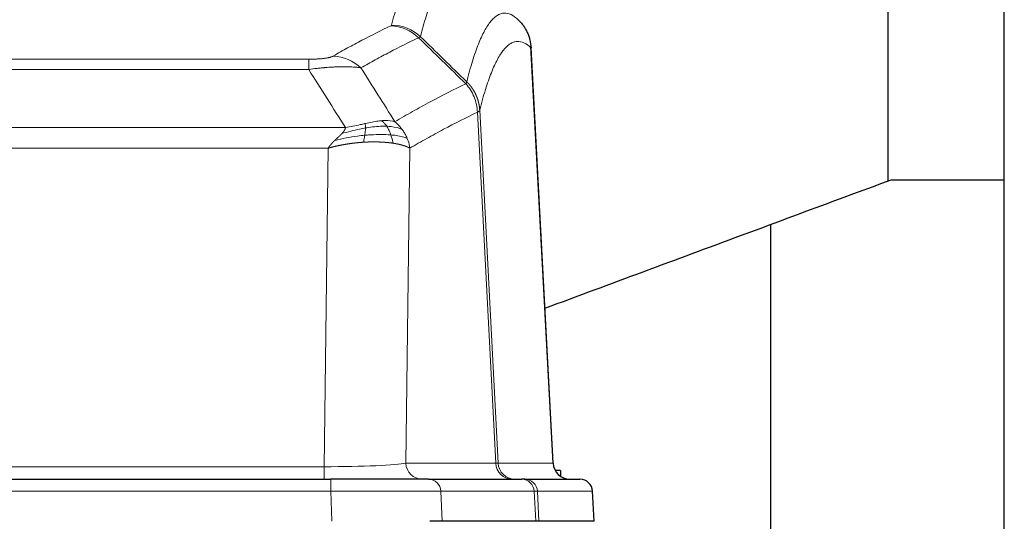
# Model space of a CAD drawing. Header units: inches. Extents: x 0 to 29700, y -16 to 21000.
# Tile 119 of 213: x 6777 to 7011, y 17068 to 17187. Entities that reach past the tile are written whole.
import ezdxf
from ezdxf.lldxf.tags import DXFTag

# ---------------------------------------------------------------- set-up
doc = ezdxf.new("R2010")
doc.units = ezdxf.units.IN
doc.layers.add('1', color=7, linetype='Continuous', true_color=0xffffff)
tags = doc.linetypes.add('DASHED', pattern=[25.72, 12.86, -12.86]).pattern_tags.tags
tags[6:7] = [DXFTag(74, 4), DXFTag(75, 0), DXFTag(340, '0'), DXFTag(46, 0.0), DXFTag(50, 0.0), DXFTag(44, 0.0), DXFTag(45, 0.0)]
tags[4:5] = [DXFTag(74, 4), DXFTag(75, 0), DXFTag(340, '0'), DXFTag(46, 0.0), DXFTag(50, 0.0), DXFTag(44, 0.0), DXFTag(45, 0.0)]

msp = doc.modelspace()

# ---------------------------------------------------------------- linework, layer by layer
at = {"layer": '1', "color": 2, "linetype": 'Continuous', "lineweight": 25}
for p, q in [((7011.127, 16803.4), (7011.127, 17603.4)), ((6983.517, 17149.269), (6983.517, 17238.531)), ((6903.903, 17082.083), (6898.631, 17181.219)), ((6984.225, 17149.45), (7011.127, 17149.45)), ((6955.627, 16979.908), (6955.627, 17138.839)), ((6905.627, 17080.4), (6904.361, 17080.4)), ((6905.627, 17080.4), (6905.627, 17078.992)), ((6635.216, 17078.295), (6851.037, 17078.295)), ((6874.292, 17078.295), (6851.037, 17078.295)), ((6874.292, 17078.295), (6896.466, 17078.295)), ((6897.163, 17078.295), (6896.466, 17078.295)), ((6897.163, 17078.295), (6910.274, 17078.295)), ((6913.665, 17068.295), (6913.284, 17075.454)), ((6877.492, 17068.295), (6874.597, 17068.295)), ((6899.746, 17068.295), (6877.492, 17068.295)), ((6900.531, 17068.295), (6899.746, 17068.295)), ((6913.649, 17068.295), (6900.531, 17068.295))]:
    msp.add_line(p, q, dxfattribs=at)
at = {"layer": '1', "color": 110, "linetype": 'Continuous', "lineweight": 13}
for p, q in [((6903.89, 17082.086), (6898.643, 17180.781)), ((6640.455, 17178.088), (6845.798, 17178.088)), ((6845.798, 17175.672), (6845.798, 17178.088)), ((6845.798, 17175.672), (6640.455, 17175.672)), ((6890.243, 17082.086), (6885.891, 17165.478)), ((6886.447, 17165.954), (6890.824, 17082.086)), ((6631.724, 17161.841), (6854.529, 17161.841)), ((6850.417, 17156.943), (6635.837, 17156.943)), ((6849.448, 17081.26), (6850.417, 17156.943)), ((6869.849, 17156.933), (6868.891, 17082.086)), ((6636.805, 17081.26), (6849.448, 17081.26)), ((6849.448, 17078.295), (6849.448, 17081.26)), ((6868.891, 17082.086), (6890.243, 17082.086)), ((6890.824, 17082.086), (6903.89, 17082.086)), ((6851.037, 17078.295), (6851.037, 17075.452)), ((6851.037, 17075.452), (6635.216, 17075.452)), ((6851.33, 17068.295), (6851.037, 17075.452)), ((6899.373, 17075.452), (6877.199, 17075.452)), ((6877.199, 17075.452), (6877.492, 17068.295)), ((6899.746, 17068.295), (6899.373, 17075.452)), ((6913.268, 17075.452), (6900.157, 17075.452)), ((6900.157, 17075.452), (6900.531, 17068.295)), ((6913.649, 17068.295), (6913.268, 17075.452))]:
    msp.add_line(p, q, dxfattribs=at)
for centre, major_axis, ratio, start_param, end_param in [((6865.494, 17176.238), (-9.695, 2.45), 0.9931439, 4.2008878, 4.9582972), ((6865.306, 17176.077), (-4.281, 9.037), 0.9659395, 5.0815715, 5.8272089), ((6851.645, 17168.932), (4.97, -8.677), 0.9635717, 1.8622888, 2.6052468), ((6849.528, 17082.295), (20.002, 0.052), 0.0517476, 4.708281, 6.0295934), ((6872.767, 17082.295), (0, 4), 0.9702957, 1.6231562, 3.1415927), ((6870.798, 17082.295), (-20.038, 0.208), 0.001459, 2.8976729, 3.1068244), ((6894.119, 17082.295), (0, -4), 0.9702957, 4.7647489, 6.2831853), ((6894.816, 17082.295), (0, -4), 0.9993908, 4.7647489, 6.2831853), ((6874.292, 17075.295), (0, -3), 0.9702957, 1.6231562, 3.1415927), ((6896.466, 17075.295), (0, -3), 0.9702957, 1.6231562, 3.1415927), ((6897.163, 17075.295), (0, -3), 0.9993908, 1.6231562, 3.1415927), ((6850.985, 17075.295), (27.018, 0.123), 0.0058026, 0.2445567, 1.5688664), ((6873.145, 17075.295), (27.029, 0.156), 0.000812, 0.0348973, 0.2440488)]:
    msp.add_ellipse(centre, major_axis=major_axis, ratio=ratio, start_param=start_param, end_param=end_param, dxfattribs=at)
at = {"layer": '1', "color": 2, "linetype": 'Continuous', "lineweight": 25}
for centre, major_axis, start_param, end_param in [((6907.882, 17082.295), (0, -4), 4.7647489, 6.2831853), ((6910.274, 17075.295), (0, -3), 1.6231562, 3.1415927)]:
    msp.add_ellipse(centre, major_axis=major_axis, ratio=0.9993908, start_param=start_param, end_param=end_param, dxfattribs=at)
at = {"layer": '1', "color": 110, "linetype": 'Continuous', "lineweight": 13}
for points, knots in [([(6865.494, 17186.174), (6865.931, 17187.913), (6866.822, 17191.109), (6867.742, 17193.744), (6868.444, 17195.509), (6868.68, 17196.062), (6869.156, 17197.098), (6869.396, 17197.581), (6870.121, 17198.924), (6870.612, 17199.679), (6871.236, 17200.446), (6871.361, 17200.591), (6871.613, 17200.862), (6871.991, 17201.243), (6872.373, 17201.544), (6873.144, 17202.042), (6873.757, 17202.266), (6874.38, 17202.295), (6874.474, 17202.295)], [0, 0, 0, 0, 0.1619105, 0.3238211, 0.3238211, 0.4047764, 0.4047764, 0.4857316, 0.4857316, 0.6476422, 0.6476422, 0.6881198, 0.6881198, 0.7285974, 0.8095527, 0.8095527, 0.9714633, 1, 1, 1, 1]), ([(6884.335, 17198.148), (6883.777, 17198.661), (6882.675, 17199.405), (6881.065, 17199.676), (6880.022, 17199.294), (6879.25, 17198.796), (6878.867, 17198.495), (6878.488, 17198.114), (6878.237, 17197.842), (6878.111, 17197.698), (6877.487, 17196.931), (6876.995, 17196.176), (6876.269, 17194.834), (6876.028, 17194.351), (6875.552, 17193.315), (6875.316, 17192.763), (6874.613, 17190.999), (6873.691, 17188.366), (6872.799, 17185.173), (6872.361, 17183.435)], [0, 0, 0, 0, 0.125, 0.25, 0.375, 0.375, 0.4375, 0.46875, 0.46875, 0.5, 0.5, 0.625, 0.625, 0.6875, 0.6875, 0.75, 0.75, 0.875, 1, 1, 1, 1]), ([(6883.358, 17172.72), (6883.414, 17172.943), (6883.47, 17173.163), (6883.582, 17173.6), (6883.75, 17174.247), (6884.146, 17175.71), (6884.489, 17176.882), (6885.182, 17179.116), (6886.123, 17181.803), (6887.581, 17184.961), (6888.586, 17186.483), (6889.159, 17187.175), (6889.223, 17187.25), (6889.351, 17187.395), (6889.544, 17187.605), (6889.995, 17188.048), (6890.387, 17188.345), (6890.715, 17188.547), (6890.781, 17188.585), (6890.913, 17188.657), (6891.111, 17188.758), (6891.576, 17188.945), (6891.979, 17189.023), (6892.791, 17189.07), (6893.888, 17188.84), (6895.016, 17188.025), (6895.587, 17187.472)], [0, 0, 0, 0, 0.015625, 0.015625, 0.03125, 0.0625, 0.125, 0.125, 0.25, 0.375, 0.5, 0.5, 0.515625, 0.515625, 0.53125, 0.5625, 0.625, 0.625, 0.640625, 0.640625, 0.65625, 0.6875, 0.75, 0.75, 0.875, 1, 1, 1, 1]), ([(6865.494, 17186.174), (6865.487, 17186.147), (6865.468, 17186.12), (6865.405, 17186.066), (6865.362, 17186.039), (6865.306, 17186.012)], [0, 0, 0, 0, 0.5, 0.5, 1, 1, 1, 1]), ([(6851.645, 17178.838), (6852.779, 17179.49), (6853.914, 17180.129), (6856.187, 17181.379), (6857.324, 17181.99), (6860.739, 17183.784), (6863.021, 17184.925), (6865.306, 17186.012)], [0, 0, 0, 0, 0.25, 0.25, 0.5, 0.5, 1, 1, 1, 1]), ([(6871.902, 17183.195), (6869.614, 17182.107), (6867.33, 17180.964), (6863.911, 17179.168), (6862.772, 17178.556), (6860.497, 17177.305), (6859.36, 17176.665), (6858.225, 17176.013)], [0, 0, 0, 0, 0.5, 0.5, 0.75, 0.75, 1, 1, 1, 1]), ([(6898.643, 17180.781), (6898.073, 17181.327), (6896.948, 17182.126), (6895.854, 17182.343), (6895.045, 17182.288), (6894.643, 17182.206), (6894.179, 17182.014), (6893.981, 17181.912), (6893.85, 17181.839), (6893.784, 17181.8), (6893.457, 17181.595), (6893.066, 17181.295), (6892.616, 17180.849), (6892.424, 17180.638), (6892.296, 17180.492), (6892.233, 17180.417), (6891.66, 17179.721), (6890.659, 17178.193), (6889.204, 17175.033), (6887.798, 17171.002), (6886.892, 17167.734), (6886.447, 17165.954)], [0, 0, 0, 0, 0.125, 0.25, 0.25, 0.3125, 0.34375, 0.359375, 0.359375, 0.375, 0.375, 0.4375, 0.46875, 0.484375, 0.484375, 0.5, 0.5, 0.625, 0.75, 0.875, 1, 1, 1, 1]), ([(6851.645, 17178.838), (6851.624, 17178.826), (6851.602, 17178.814), (6851.556, 17178.789), (6851.532, 17178.777), (6851.456, 17178.742), (6851.402, 17178.718), (6851.284, 17178.671), (6851.22, 17178.648), (6851.084, 17178.602), (6851.01, 17178.58), (6850.853, 17178.535), (6850.769, 17178.513), (6850.634, 17178.481), (6850.587, 17178.47), (6850.491, 17178.449), (6850.441, 17178.438), (6850.287, 17178.407), (6850.179, 17178.387), (6849.951, 17178.348), (6849.831, 17178.329), (6849.642, 17178.302), (6849.545, 17178.289), (6849.444, 17178.277), (6849.376, 17178.268), (6849.341, 17178.264), (6849.167, 17178.244), (6849.022, 17178.228), (6848.575, 17178.186), (6848.259, 17178.163), (6847.838, 17178.139), (6847.753, 17178.134), (6847.58, 17178.126), (6847.493, 17178.122), (6847.232, 17178.112), (6847.056, 17178.106), (6846.701, 17178.097), (6846.522, 17178.093), (6846.162, 17178.089), (6845.981, 17178.088), (6845.798, 17178.088)], [0, 0, 0, 0, 0.03125, 0.03125, 0.0625, 0.0625, 0.125, 0.125, 0.1875, 0.1875, 0.25, 0.25, 0.3125, 0.3125, 0.34375, 0.34375, 0.375, 0.375, 0.4375, 0.4375, 0.5, 0.5, 0.53125, 0.546875, 0.546875, 0.5625, 0.5625, 0.625, 0.625, 0.75, 0.75, 0.78125, 0.78125, 0.8125, 0.8125, 0.875, 0.875, 0.9375, 0.9375, 1, 1, 1, 1]), ([(6858.225, 17176.013), (6857.927, 17176.068), (6857.601, 17176.116), (6856.888, 17176.196), (6856.501, 17176.228), (6855.873, 17176.263), (6855.601, 17176.275), (6855.316, 17176.283), (6855.201, 17176.286), (6855.143, 17176.288), (6854.967, 17176.292), (6854.849, 17176.294), (6854.246, 17176.3), (6853.737, 17176.297), (6853.065, 17176.28), (6852.929, 17176.276), (6852.722, 17176.269), (6852.652, 17176.266), (6852.512, 17176.261), (6852.442, 17176.259), (6852.09, 17176.244), (6851.803, 17176.23), (6850.927, 17176.181), (6850.322, 17176.139), (6849.619, 17176.081), (6849.54, 17176.074), (6849.383, 17176.06), (6849.303, 17176.053), (6849.065, 17176.032), (6848.906, 17176.018), (6848.426, 17175.972), (6848.104, 17175.939), (6847.129, 17175.835), (6846.468, 17175.758), (6845.798, 17175.672)], [0, 0, 0, 0, 0.125, 0.125, 0.25, 0.25, 0.3125, 0.328125, 0.328125, 0.34375, 0.34375, 0.375, 0.375, 0.5, 0.5, 0.53125, 0.53125, 0.546875, 0.546875, 0.5625, 0.5625, 0.625, 0.625, 0.75, 0.75, 0.765625, 0.765625, 0.78125, 0.78125, 0.8125, 0.8125, 0.875, 0.875, 1, 1, 1, 1]), ([(6866.292, 17163.219), (6867.69, 17164.052), (6869.089, 17164.865), (6871.892, 17166.451), (6873.295, 17167.223), (6877.508, 17169.477), (6880.324, 17170.898), (6883.146, 17172.237)], [0, 0, 0, 0, 0.25, 0.25, 0.5, 0.5, 1, 1, 1, 1]), ([(6883.358, 17172.72), (6883.337, 17172.672), (6883.322, 17172.595), (6883.263, 17172.422), (6883.221, 17172.326), (6883.146, 17172.237)], [0, 0, 0, 0, 0.5, 0.5, 1, 1, 1, 1]), ([(6883.146, 17172.237), (6883.555, 17171.793), (6883.927, 17171.307), (6884.586, 17170.27), (6884.871, 17169.718), (6885.343, 17168.565), (6885.529, 17167.965), (6885.792, 17166.737), (6885.87, 17166.109), (6885.891, 17165.478)], [0, 0, 0, 0, 0.25, 0.25, 0.5, 0.5, 0.75, 0.75, 1, 1, 1, 1]), ([(6883.358, 17172.72), (6883.371, 17172.708), (6883.396, 17172.683), (6883.434, 17172.646), (6883.472, 17172.608), (6883.51, 17172.57), (6883.549, 17172.531), (6883.587, 17172.492), (6883.626, 17172.452), (6883.664, 17172.412), (6883.703, 17172.371), (6883.742, 17172.329), (6883.781, 17172.287), (6883.819, 17172.244), (6883.858, 17172.201), (6883.898, 17172.158), (6883.937, 17172.113), (6883.976, 17172.068), (6884.015, 17172.023), (6884.054, 17171.977), (6884.093, 17171.93), (6884.133, 17171.883), (6884.172, 17171.835), (6884.211, 17171.787), (6884.25, 17171.738), (6884.289, 17171.689), (6884.329, 17171.639), (6884.368, 17171.588), (6884.407, 17171.537), (6884.446, 17171.485), (6884.485, 17171.432), (6884.524, 17171.379), (6884.562, 17171.325), (6884.601, 17171.271), (6884.64, 17171.216), (6884.678, 17171.16), (6884.717, 17171.104), (6884.755, 17171.047), (6884.793, 17170.989), (6884.831, 17170.931), (6884.869, 17170.872), (6884.906, 17170.813), (6884.944, 17170.753), (6884.981, 17170.692), (6885.018, 17170.631), (6885.055, 17170.569), (6885.092, 17170.506), (6885.128, 17170.443), (6885.164, 17170.379), (6885.2, 17170.314), (6885.236, 17170.249), (6885.272, 17170.183), (6885.307, 17170.116), (6885.342, 17170.049), (6885.376, 17169.981), (6885.411, 17169.912), (6885.444, 17169.843), (6885.478, 17169.773), (6885.511, 17169.703), (6885.547, 17169.626), (6885.583, 17169.545), (6885.622, 17169.458), (6885.659, 17169.37), (6885.696, 17169.282), (6885.732, 17169.194), (6885.767, 17169.105), (6885.801, 17169.017), (6885.835, 17168.927), (6885.867, 17168.838), (6885.899, 17168.748), (6885.93, 17168.658), (6885.96, 17168.568), (6885.989, 17168.477), (6886.017, 17168.386), (6886.045, 17168.295), (6886.071, 17168.204), (6886.097, 17168.112), (6886.122, 17168.02), (6886.146, 17167.928), (6886.169, 17167.835), (6886.192, 17167.743), (6886.213, 17167.65), (6886.234, 17167.557), (6886.253, 17167.464), (6886.272, 17167.371), (6886.29, 17167.277), (6886.307, 17167.183), (6886.323, 17167.089), (6886.338, 17166.996), (6886.353, 17166.901), (6886.366, 17166.807), (6886.379, 17166.713), (6886.39, 17166.618), (6886.401, 17166.524), (6886.411, 17166.429), (6886.42, 17166.334), (6886.428, 17166.239), (6886.436, 17166.144), (6886.442, 17166.049), (6886.446, 17165.986), (6886.447, 17165.954)], [0, 0, 0, 0, 0.0069372, 0.0139334, 0.0209887, 0.028103, 0.0352764, 0.0425088, 0.0498003, 0.0571509, 0.0645605, 0.0720292, 0.0795569, 0.0871437, 0.0947896, 0.1024945, 0.1102584, 0.1180815, 0.1259636, 0.1339048, 0.141905, 0.1499643, 0.1580827, 0.1662601, 0.1744966, 0.1827922, 0.1911468, 0.1995605, 0.2080333, 0.2165651, 0.225156, 0.233806, 0.2425151, 0.2512832, 0.2601104, 0.2689967, 0.277942, 0.2869465, 0.29601, 0.3051325, 0.3143142, 0.3235549, 0.3328547, 0.3422136, 0.3516315, 0.3611085, 0.3706446, 0.3802398, 0.3898941, 0.3996074, 0.4093798, 0.4192113, 0.4291019, 0.4390515, 0.4490602, 0.459128, 0.4692549, 0.4794409, 0.4896859, 0.4999901, 0.5124905, 0.524991, 0.5374914, 0.5499918, 0.5624922, 0.5749926, 0.587493, 0.5999934, 0.6124937, 0.6249941, 0.6374944, 0.6499948, 0.6624951, 0.6749954, 0.6874957, 0.699996, 0.7124963, 0.7249966, 0.7374968, 0.7499971, 0.7624973, 0.7749976, 0.7874978, 0.799998, 0.8124982, 0.8249984, 0.8374986, 0.8499988, 0.8624989, 0.8749991, 0.8874992, 0.8999993, 0.9124995, 0.9249996, 0.9374997, 0.9499998, 0.9624998, 0.9749999, 0.9875, 1, 1, 1, 1]), ([(6885.891, 17165.478), (6883.205, 17164.202), (6880.526, 17162.853), (6876.515, 17160.716), (6875.179, 17159.986), (6872.512, 17158.487), (6871.179, 17157.719), (6869.849, 17156.933)], [0, 0, 0, 0, 0.5, 0.5, 0.75, 0.75, 1, 1, 1, 1]), ([(6886.447, 17165.954), (6886.447, 17165.953), (6886.446, 17165.948), (6886.442, 17165.938), (6886.435, 17165.921), (6886.424, 17165.897), (6886.405, 17165.867), (6886.376, 17165.83), (6886.335, 17165.786), (6886.291, 17165.748), (6886.252, 17165.719), (6886.227, 17165.7), (6886.201, 17165.681), (6886.174, 17165.662), (6886.146, 17165.643), (6886.119, 17165.624), (6886.09, 17165.606), (6886.062, 17165.587), (6886.033, 17165.569), (6886.005, 17165.55), (6885.976, 17165.532), (6885.948, 17165.514), (6885.92, 17165.496), (6885.9, 17165.484), (6885.891, 17165.478)], [0, 0, 0, 0, 0.0092499, 0.0337179, 0.073404, 0.128308, 0.1984299, 0.2837694, 0.3843264, 0.5001005, 0.5424888, 0.5838484, 0.6241794, 0.6634821, 0.7017567, 0.7390032, 0.7752221, 0.8104134, 0.8445775, 0.8777146, 0.909825, 0.9409091, 0.9709673, 1, 1, 1, 1]), ([(6859.147, 17162.784), (6858.787, 17162.704), (6858.42, 17162.621), (6856.926, 17162.286), (6855.75, 17162.03), (6854.529, 17161.841)], [0, 0, 0, 0, 0.25, 0.25, 1, 1, 1, 1]), ([(6863.117, 17163.48), (6862.967, 17163.467), (6862.816, 17163.452), (6862.201, 17163.38), (6861.722, 17163.306), (6860.728, 17163.125), (6860.213, 17163.018), (6859.506, 17162.864), (6859.328, 17162.825), (6859.147, 17162.784)], [0, 0, 0, 0, 0.125, 0.125, 0.5, 0.5, 0.875, 0.875, 1, 1, 1, 1]), ([(6859.298, 17161.752), (6859.299, 17161.876), (6859.297, 17161.992), (6859.284, 17162.257), (6859.268, 17162.394), (6859.22, 17162.623), (6859.188, 17162.715), (6859.147, 17162.784)], [0, 0, 0, 0, 0.25, 0.25, 0.625, 0.625, 1, 1, 1, 1]), ([(6866.292, 17163.219), (6865.599, 17163.443), (6864.833, 17163.537), (6863.706, 17163.521), (6863.415, 17163.506), (6863.117, 17163.48)], [0, 0, 0, 0, 0.75, 0.75, 1, 1, 1, 1]), ([(6864.341, 17162.158), (6864.242, 17162.308), (6864.141, 17162.449), (6863.884, 17162.778), (6863.727, 17162.952), (6863.416, 17163.252), (6863.263, 17163.378), (6863.117, 17163.48)], [0, 0, 0, 0, 0.25, 0.25, 0.625, 0.625, 1, 1, 1, 1]), ([(6867.999, 17161.412), (6867.876, 17161.578), (6867.748, 17161.74), (6867.416, 17162.138), (6867.205, 17162.367), (6866.764, 17162.808), (6866.532, 17163.018), (6866.292, 17163.219)], [0, 0, 0, 0, 0.25, 0.25, 0.625, 0.625, 1, 1, 1, 1]), ([(6851.987, 17158.779), (6852.002, 17158.793), (6852.03, 17158.82), (6852.071, 17158.86), (6852.112, 17158.899), (6852.151, 17158.937), (6852.19, 17158.974), (6852.227, 17159.01), (6852.263, 17159.045), (6852.299, 17159.078), (6852.333, 17159.111), (6852.366, 17159.143), (6852.398, 17159.173), (6852.429, 17159.202), (6852.459, 17159.231), (6852.488, 17159.258), (6852.516, 17159.284), (6852.543, 17159.31), (6852.569, 17159.334), (6852.593, 17159.357), (6852.617, 17159.379), (6852.64, 17159.4), (6852.661, 17159.42), (6852.682, 17159.44), (6852.701, 17159.458), (6852.72, 17159.475), (6852.737, 17159.491), (6852.753, 17159.506), (6852.768, 17159.52), (6852.783, 17159.534), (6852.796, 17159.546), (6852.808, 17159.557), (6852.819, 17159.567), (6852.829, 17159.576), (6852.838, 17159.585), (6852.846, 17159.592), (6852.852, 17159.598), (6852.858, 17159.604), (6852.863, 17159.608), (6852.875, 17159.62), (6852.896, 17159.639), (6852.925, 17159.667), (6852.954, 17159.694), (6852.982, 17159.721), (6853.01, 17159.748), (6853.037, 17159.774), (6853.065, 17159.801), (6853.092, 17159.827), (6853.118, 17159.852), (6853.145, 17159.878), (6853.171, 17159.903), (6853.196, 17159.928), (6853.222, 17159.953), (6853.247, 17159.977), (6853.271, 17160.001), (6853.296, 17160.025), (6853.32, 17160.049), (6853.343, 17160.073), (6853.367, 17160.096), (6853.39, 17160.119), (6853.412, 17160.142), (6853.435, 17160.164), (6853.457, 17160.187), (6853.478, 17160.209), (6853.5, 17160.231), (6853.521, 17160.252), (6853.541, 17160.274), (6853.562, 17160.295), (6853.582, 17160.316), (6853.601, 17160.337), (6853.621, 17160.357), (6853.64, 17160.377), (6853.652, 17160.391), (6853.659, 17160.397)], [0, 0, 0, 0, 0.0247661, 0.0489206, 0.0724636, 0.0953949, 0.1177147, 0.1394229, 0.1605195, 0.1810045, 0.2008779, 0.2201398, 0.23879, 0.2568287, 0.2742558, 0.2910713, 0.3072753, 0.3228676, 0.3378484, 0.3522176, 0.3659752, 0.3791212, 0.3916556, 0.4035785, 0.4148897, 0.4255894, 0.4356775, 0.445154, 0.454019, 0.4622723, 0.4699141, 0.4769443, 0.4833629, 0.48917, 0.4943654, 0.4989493, 0.5029216, 0.5062824, 0.5090316, 0.5111692, 0.5284651, 0.5456049, 0.5625886, 0.5794163, 0.5960881, 0.612604, 0.6289642, 0.6451687, 0.6612176, 0.6771111, 0.6928491, 0.7084319, 0.7238594, 0.7391318, 0.7542492, 0.7692118, 0.7840195, 0.7986726, 0.8131712, 0.8275153, 0.8417051, 0.8557408, 0.8696224, 0.8833501, 0.8969241, 0.9103445, 0.9236114, 0.936725, 0.9496856, 0.9624932, 0.975148, 0.9876502, 1, 1, 1, 1]), ([(6853.659, 17160.397), (6853.667, 17160.406), (6853.683, 17160.423), (6853.706, 17160.449), (6853.729, 17160.475), (6853.752, 17160.5), (6853.775, 17160.525), (6853.797, 17160.551), (6853.819, 17160.576), (6853.841, 17160.601), (6853.862, 17160.626), (6853.883, 17160.65), (6853.904, 17160.675), (6853.924, 17160.699), (6853.944, 17160.724), (6853.964, 17160.748), (6853.983, 17160.772), (6854.002, 17160.796), (6854.021, 17160.82), (6854.039, 17160.844), (6854.057, 17160.867), (6854.075, 17160.891), (6854.092, 17160.914), (6854.109, 17160.937), (6854.126, 17160.96), (6854.142, 17160.983), (6854.158, 17161.006), (6854.174, 17161.029), (6854.189, 17161.052), (6854.204, 17161.074), (6854.219, 17161.096), (6854.233, 17161.119), (6854.247, 17161.141), (6854.261, 17161.163), (6854.274, 17161.185), (6854.287, 17161.206), (6854.3, 17161.228), (6854.312, 17161.25), (6854.325, 17161.271), (6854.336, 17161.292), (6854.348, 17161.313), (6854.359, 17161.334), (6854.369, 17161.355), (6854.38, 17161.376), (6854.39, 17161.397), (6854.399, 17161.417), (6854.409, 17161.438), (6854.418, 17161.458), (6854.427, 17161.479), (6854.435, 17161.499), (6854.443, 17161.519), (6854.451, 17161.538), (6854.458, 17161.558), (6854.465, 17161.578), (6854.472, 17161.597), (6854.478, 17161.617), (6854.485, 17161.636), (6854.49, 17161.655), (6854.496, 17161.674), (6854.501, 17161.693), (6854.505, 17161.712), (6854.51, 17161.731), (6854.514, 17161.75), (6854.518, 17161.768), (6854.521, 17161.787), (6854.524, 17161.805), (6854.527, 17161.823), (6854.529, 17161.835), (6854.529, 17161.841)], [0, 0, 0, 0, 0.0185022, 0.0368847, 0.0551481, 0.073293, 0.0913199, 0.1092294, 0.1270222, 0.1446988, 0.1622598, 0.1797059, 0.1970378, 0.2142561, 0.2313614, 0.2483544, 0.265236, 0.2820066, 0.2986672, 0.3152184, 0.331661, 0.3479958, 0.3642235, 0.380345, 0.3963611, 0.4122725, 0.4280803, 0.4437851, 0.459388, 0.4748898, 0.4902915, 0.5055939, 0.5207981, 0.535905, 0.5509156, 0.565831, 0.5806521, 0.5953801, 0.6100159, 0.6245607, 0.6390157, 0.6533819, 0.6676604, 0.6818526, 0.6959596, 0.7099825, 0.7239227, 0.7377815, 0.75156, 0.7652597, 0.7788818, 0.7924277, 0.8058989, 0.8192966, 0.8326224, 0.8458776, 0.8590638, 0.8721825, 0.8852351, 0.8982233, 0.9111485, 0.9240124, 0.9368166, 0.9495628, 0.9622525, 0.9748874, 0.9874694, 1, 1, 1, 1]), ([(6859.298, 17161.752), (6858.84, 17161.674), (6858.376, 17161.585), (6856.506, 17161.195), (6855.069, 17160.82), (6853.659, 17160.397)], [0, 0, 0, 0, 0.25, 0.25, 1, 1, 1, 1]), ([(6859.129, 17160.01), (6859.141, 17160.087), (6859.153, 17160.165), (6859.197, 17160.475), (6859.226, 17160.706), (6859.27, 17161.151), (6859.285, 17161.363), (6859.295, 17161.626), (6859.297, 17161.69), (6859.298, 17161.752)], [0, 0, 0, 0, 0.125, 0.125, 0.5, 0.5, 0.875, 0.875, 1, 1, 1, 1]), ([(6864.341, 17162.158), (6864.155, 17162.164), (6863.966, 17162.168), (6863.194, 17162.17), (6862.584, 17162.145), (6861.314, 17162.041), (6860.655, 17161.963), (6859.754, 17161.827), (6859.526, 17161.791), (6859.298, 17161.752)], [0, 0, 0, 0, 0.125, 0.125, 0.5, 0.5, 0.875, 0.875, 1, 1, 1, 1]), ([(6867.999, 17161.412), (6867.301, 17161.743), (6866.43, 17161.968), (6865.069, 17162.119), (6864.712, 17162.144), (6864.341, 17162.158)], [0, 0, 0, 0, 0.75, 0.75, 1, 1, 1, 1]), ([(6865.327, 17160.095), (6865.296, 17160.186), (6865.264, 17160.277), (6865.129, 17160.64), (6865.016, 17160.913), (6864.767, 17161.438), (6864.63, 17161.69), (6864.439, 17162.006), (6864.39, 17162.083), (6864.341, 17162.158)], [0, 0, 0, 0, 0.125, 0.125, 0.5, 0.5, 0.875, 0.875, 1, 1, 1, 1]), ([(6869.21, 17159.271), (6869.171, 17159.366), (6869.13, 17159.459), (6868.963, 17159.832), (6868.824, 17160.107), (6868.52, 17160.643), (6868.356, 17160.905), (6868.121, 17161.244), (6868.06, 17161.328), (6867.999, 17161.412)], [0, 0, 0, 0, 0.125, 0.125, 0.5, 0.5, 0.875, 0.875, 1, 1, 1, 1]), ([(6850.417, 17156.943), (6850.422, 17156.951), (6850.432, 17156.968), (6850.449, 17156.994), (6850.465, 17157.02), (6850.482, 17157.046), (6850.5, 17157.072), (6850.518, 17157.099), (6850.536, 17157.126), (6850.555, 17157.153), (6850.574, 17157.18), (6850.593, 17157.207), (6850.613, 17157.235), (6850.633, 17157.263), (6850.654, 17157.291), (6850.675, 17157.32), (6850.696, 17157.349), (6850.718, 17157.377), (6850.74, 17157.407), (6850.762, 17157.436), (6850.785, 17157.465), (6850.809, 17157.495), (6850.832, 17157.525), (6850.857, 17157.555), (6850.881, 17157.586), (6850.906, 17157.617), (6850.931, 17157.647), (6850.957, 17157.679), (6850.983, 17157.71), (6851.01, 17157.741), (6851.037, 17157.773), (6851.064, 17157.805), (6851.092, 17157.837), (6851.12, 17157.87), (6851.148, 17157.902), (6851.177, 17157.935), (6851.206, 17157.968), (6851.236, 17158.001), (6851.266, 17158.035), (6851.296, 17158.068), (6851.327, 17158.102), (6851.358, 17158.136), (6851.39, 17158.17), (6851.422, 17158.204), (6851.454, 17158.239), (6851.487, 17158.274), (6851.52, 17158.309), (6851.554, 17158.344), (6851.588, 17158.379), (6851.622, 17158.415), (6851.657, 17158.45), (6851.692, 17158.486), (6851.728, 17158.522), (6851.764, 17158.558), (6851.8, 17158.595), (6851.837, 17158.631), (6851.874, 17158.668), (6851.911, 17158.705), (6851.949, 17158.742), (6851.975, 17158.767), (6851.987, 17158.779)], [0, 0, 0, 0, 0.0121901, 0.0245516, 0.0370849, 0.0497905, 0.0626689, 0.0757204, 0.0889455, 0.1023447, 0.1159182, 0.1296666, 0.14359, 0.1576889, 0.1719636, 0.1864145, 0.2010418, 0.2158458, 0.2308268, 0.2459852, 0.261321, 0.2768347, 0.2925265, 0.3083966, 0.3244452, 0.3406727, 0.357079, 0.3736646, 0.3904296, 0.4073742, 0.4244986, 0.4418029, 0.4592875, 0.4769523, 0.4947976, 0.5128236, 0.5310305, 0.5494183, 0.5679872, 0.5867374, 0.605669, 0.6247822, 0.644077, 0.6635537, 0.6832123, 0.7030529, 0.7230758, 0.7432809, 0.7636685, 0.7842385, 0.8049912, 0.8259267, 0.8470449, 0.8683461, 0.8898303, 0.9114976, 0.9333482, 0.955382, 0.9775993, 1, 1, 1, 1]), ([(6858.814, 17158.359), (6858.792, 17158.358), (6858.749, 17158.355), (6858.684, 17158.351), (6858.619, 17158.346), (6858.554, 17158.342), (6858.489, 17158.337), (6858.424, 17158.333), (6858.359, 17158.328), (6858.294, 17158.323), (6858.229, 17158.318), (6858.163, 17158.313), (6858.098, 17158.308), (6858.033, 17158.302), (6857.968, 17158.297), (6857.903, 17158.291), (6857.837, 17158.286), (6857.772, 17158.28), (6857.707, 17158.274), (6857.642, 17158.268), (6857.577, 17158.262), (6857.511, 17158.256), (6857.446, 17158.25), (6857.381, 17158.243), (6857.316, 17158.237), (6857.25, 17158.23), (6857.185, 17158.224), (6857.12, 17158.217), (6857.055, 17158.21), (6856.989, 17158.203), (6856.924, 17158.196), (6856.859, 17158.189), (6856.794, 17158.181), (6856.729, 17158.174), (6856.663, 17158.166), (6856.598, 17158.159), (6856.533, 17158.151), (6856.468, 17158.143), (6856.403, 17158.135), (6856.338, 17158.127), (6856.273, 17158.119), (6856.208, 17158.111), (6856.142, 17158.103), (6856.077, 17158.094), (6856.012, 17158.086), (6855.947, 17158.077), (6855.882, 17158.068), (6855.818, 17158.06), (6855.753, 17158.051), (6855.688, 17158.042), (6855.623, 17158.032), (6855.558, 17158.023), (6855.493, 17158.014), (6855.428, 17158.004), (6855.364, 17157.995), (6855.299, 17157.985), (6855.234, 17157.976), (6855.17, 17157.966), (6855.105, 17157.956), (6855.04, 17157.946), (6854.976, 17157.936), (6854.911, 17157.925), (6854.847, 17157.915), (6854.782, 17157.905), (6854.718, 17157.894), (6854.654, 17157.884), (6854.589, 17157.873), (6854.525, 17157.862), (6854.461, 17157.851), (6854.397, 17157.84), (6854.333, 17157.829), (6854.268, 17157.818), (6854.204, 17157.807), (6854.14, 17157.795), (6854.076, 17157.784), (6854.013, 17157.772), (6853.949, 17157.76), (6853.885, 17157.749), (6853.821, 17157.737), (6853.757, 17157.725), (6853.694, 17157.713), (6853.63, 17157.701), (6853.567, 17157.688), (6853.503, 17157.676), (6853.44, 17157.664), (6853.376, 17157.651), (6853.313, 17157.638), (6853.25, 17157.626), (6853.187, 17157.613), (6853.124, 17157.6), (6853.061, 17157.587), (6852.998, 17157.574), (6852.935, 17157.561), (6852.872, 17157.547), (6852.809, 17157.534), (6852.746, 17157.521), (6852.683, 17157.507), (6852.621, 17157.493), (6852.558, 17157.48), (6852.496, 17157.466), (6852.433, 17157.452), (6852.371, 17157.438), (6852.309, 17157.424), (6852.247, 17157.41), (6852.184, 17157.395), (6852.122, 17157.381), (6852.06, 17157.367), (6851.999, 17157.352), (6851.937, 17157.337), (6851.875, 17157.323), (6851.813, 17157.308), (6851.752, 17157.293), (6851.69, 17157.278), (6851.629, 17157.263), (6851.567, 17157.248), (6851.506, 17157.232), (6851.445, 17157.217), (6851.384, 17157.202), (6851.323, 17157.186), (6851.262, 17157.17), (6851.201, 17157.155), (6851.14, 17157.139), (6851.079, 17157.123), (6851.018, 17157.107), (6850.958, 17157.091), (6850.897, 17157.075), (6850.837, 17157.059), (6850.777, 17157.042), (6850.716, 17157.026), (6850.656, 17157.01), (6850.596, 17156.993), (6850.536, 17156.976), (6850.476, 17156.96), (6850.436, 17156.948), (6850.417, 17156.943)], [0, 0, 0, 0, 0.0081592, 0.0163092, 0.0244501, 0.0325819, 0.0407045, 0.0488181, 0.0569225, 0.0650178, 0.0731041, 0.0811812, 0.0892493, 0.0973083, 0.1053581, 0.113399, 0.1214307, 0.1294534, 0.137467, 0.1454716, 0.1534671, 0.1614536, 0.169431, 0.1773994, 0.1853588, 0.1933091, 0.2012504, 0.2091827, 0.217106, 0.2250203, 0.2329256, 0.2408219, 0.2487092, 0.2565875, 0.2644568, 0.2723172, 0.2801686, 0.288011, 0.2958444, 0.303669, 0.3114845, 0.3192911, 0.3270888, 0.3348775, 0.3426574, 0.3504282, 0.3581902, 0.3659433, 0.3736874, 0.3814227, 0.389149, 0.3968665, 0.4045751, 0.4122748, 0.4199656, 0.4276476, 0.4353206, 0.4429849, 0.4506403, 0.4582868, 0.4659245, 0.4735534, 0.4811734, 0.4887846, 0.496387, 0.5039805, 0.5115653, 0.5191413, 0.5267084, 0.5342668, 0.5418164, 0.5493572, 0.5568893, 0.5644125, 0.5719271, 0.5794328, 0.5869298, 0.5944181, 0.6018976, 0.6093684, 0.6168305, 0.6242839, 0.6317285, 0.6391644, 0.6465917, 0.6540102, 0.6614201, 0.6688212, 0.6762137, 0.6835975, 0.6909727, 0.6983392, 0.705697, 0.7130462, 0.7203868, 0.7277187, 0.735042, 0.7423567, 0.7496628, 0.7569603, 0.7642491, 0.7715294, 0.7788011, 0.7860642, 0.7933187, 0.8005646, 0.807802, 0.8150309, 0.8222512, 0.8294629, 0.8366661, 0.8438608, 0.851047, 0.8582246, 0.8653938, 0.8725544, 0.8797065, 0.8868502, 0.8939854, 0.9011121, 0.9082303, 0.9153401, 0.9224414, 0.9295343, 0.9366187, 0.9436947, 0.9507623, 0.9578214, 0.9648722, 0.9719145, 0.9789485, 0.985974, 0.9929912, 1, 1, 1, 1]), ([(6859.129, 17160.01), (6858.551, 17159.956), (6857.963, 17159.891), (6855.589, 17159.578), (6853.76, 17159.231), (6851.987, 17158.779)], [0, 0, 0, 0, 0.25, 0.25, 1, 1, 1, 1]), ([(6858.814, 17158.359), (6858.847, 17158.522), (6858.887, 17158.708), (6858.969, 17159.11), (6859.011, 17159.327), (6859.079, 17159.702), (6859.105, 17159.855), (6859.129, 17160.01)], [0, 0, 0, 0, 0.375, 0.375, 0.75, 0.75, 1, 1, 1, 1]), ([(6865.817, 17158.134), (6865.802, 17158.136), (6865.773, 17158.14), (6865.729, 17158.147), (6865.684, 17158.153), (6865.64, 17158.159), (6865.595, 17158.165), (6865.551, 17158.171), (6865.506, 17158.178), (6865.461, 17158.183), (6865.416, 17158.189), (6865.371, 17158.195), (6865.326, 17158.201), (6865.281, 17158.207), (6865.235, 17158.212), (6865.19, 17158.218), (6865.145, 17158.223), (6865.099, 17158.229), (6865.053, 17158.234), (6865.007, 17158.239), (6864.962, 17158.244), (6864.916, 17158.249), (6864.869, 17158.255), (6864.823, 17158.259), (6864.777, 17158.264), (6864.731, 17158.269), (6864.684, 17158.274), (6864.638, 17158.279), (6864.591, 17158.283), (6864.545, 17158.288), (6864.498, 17158.292), (6864.451, 17158.297), (6864.404, 17158.301), (6864.358, 17158.305), (6864.311, 17158.31), (6864.263, 17158.314), (6864.216, 17158.318), (6864.169, 17158.322), (6864.122, 17158.326), (6864.075, 17158.33), (6864.027, 17158.333), (6863.98, 17158.337), (6863.932, 17158.341), (6863.885, 17158.344), (6863.837, 17158.348), (6863.789, 17158.351), (6863.742, 17158.355), (6863.694, 17158.358), (6863.646, 17158.361), (6863.598, 17158.364), (6863.55, 17158.367), (6863.502, 17158.37), (6863.454, 17158.373), (6863.406, 17158.376), (6863.358, 17158.379), (6863.31, 17158.382), (6863.261, 17158.385), (6863.213, 17158.387), (6863.165, 17158.39), (6863.116, 17158.392), (6863.068, 17158.395), (6863.019, 17158.397), (6862.971, 17158.399), (6862.922, 17158.402), (6862.874, 17158.404), (6862.825, 17158.406), (6862.777, 17158.408), (6862.728, 17158.41), (6862.679, 17158.412), (6862.63, 17158.414), (6862.582, 17158.415), (6862.533, 17158.417), (6862.484, 17158.419), (6862.435, 17158.42), (6862.386, 17158.422), (6862.338, 17158.423), (6862.289, 17158.424), (6862.24, 17158.426), (6862.191, 17158.427), (6862.142, 17158.428), (6862.093, 17158.429), (6862.044, 17158.43), (6861.995, 17158.431), (6861.946, 17158.432), (6861.897, 17158.433), (6861.847, 17158.434), (6861.798, 17158.434), (6861.749, 17158.435), (6861.7, 17158.436), (6861.651, 17158.436), (6861.602, 17158.436), (6861.553, 17158.437), (6861.504, 17158.437), (6861.454, 17158.437), (6861.405, 17158.438), (6861.356, 17158.438), (6861.307, 17158.438), (6861.258, 17158.438), (6861.209, 17158.438), (6861.159, 17158.438), (6861.11, 17158.437), (6861.061, 17158.437), (6861.012, 17158.437), (6860.963, 17158.436), (6860.913, 17158.436), (6860.864, 17158.435), (6860.815, 17158.435), (6860.766, 17158.434), (6860.717, 17158.434), (6860.668, 17158.433), (6860.618, 17158.432), (6860.569, 17158.431), (6860.52, 17158.43), (6860.471, 17158.429), (6860.422, 17158.428), (6860.373, 17158.427), (6860.324, 17158.426), (6860.275, 17158.424), (6860.226, 17158.423), (6860.177, 17158.422), (6860.128, 17158.42), (6860.079, 17158.419), (6860.03, 17158.417), (6859.981, 17158.416), (6859.932, 17158.414), (6859.883, 17158.412), (6859.834, 17158.411), (6859.785, 17158.409), (6859.737, 17158.407), (6859.688, 17158.405), (6859.639, 17158.403), (6859.59, 17158.401), (6859.541, 17158.398), (6859.493, 17158.396), (6859.444, 17158.394), (6859.395, 17158.392), (6859.347, 17158.389), (6859.298, 17158.387), (6859.25, 17158.384), (6859.201, 17158.382), (6859.153, 17158.379), (6859.104, 17158.376), (6859.056, 17158.374), (6859.007, 17158.371), (6858.959, 17158.368), (6858.911, 17158.365), (6858.862, 17158.362), (6858.83, 17158.36), (6858.814, 17158.359)], [0, 0, 0, 0, 0.0076941, 0.0153765, 0.0230472, 0.0307061, 0.0383534, 0.045989, 0.0536129, 0.061225, 0.0688255, 0.0764143, 0.0839914, 0.0915567, 0.0991104, 0.1066524, 0.1141827, 0.1217013, 0.1292082, 0.1367034, 0.1441869, 0.1516588, 0.1591189, 0.1665674, 0.1740041, 0.1814292, 0.1888426, 0.1962444, 0.2036344, 0.2110128, 0.2183794, 0.2257344, 0.2330778, 0.2404094, 0.2477294, 0.2550377, 0.2623343, 0.2696193, 0.2768926, 0.2841542, 0.2914041, 0.2986424, 0.305869, 0.313084, 0.3202872, 0.3274789, 0.3346588, 0.3418271, 0.3489838, 0.3561287, 0.3632621, 0.3703837, 0.3774937, 0.3845921, 0.3916788, 0.3987539, 0.4058173, 0.412869, 0.4199092, 0.4269376, 0.4339544, 0.4409596, 0.4479532, 0.454935, 0.4619053, 0.4688639, 0.4758109, 0.4827462, 0.4896699, 0.496582, 0.5034825, 0.5103713, 0.5172485, 0.524114, 0.5309679, 0.5378102, 0.5446409, 0.55146, 0.5582674, 0.5650632, 0.5718474, 0.57862, 0.5853809, 0.5921303, 0.598868, 0.6055941, 0.6123087, 0.6190116, 0.6257029, 0.6323825, 0.6390506, 0.6457071, 0.652352, 0.6589853, 0.665607, 0.672217, 0.6788155, 0.6854024, 0.6919777, 0.6985414, 0.7050935, 0.7116341, 0.718163, 0.7246804, 0.7311862, 0.7376804, 0.744163, 0.750634, 0.7570935, 0.7635413, 0.7699776, 0.7764024, 0.7828155, 0.7892171, 0.7956072, 0.8019856, 0.8083525, 0.8147079, 0.8210516, 0.8273839, 0.8337045, 0.8400136, 0.8463112, 0.8525972, 0.8588716, 0.8651345, 0.8713859, 0.8776257, 0.8838539, 0.8900706, 0.8962758, 0.9024695, 0.9086516, 0.9148221, 0.9209812, 0.9271287, 0.9332646, 0.9393891, 0.945502, 0.9516034, 0.9576933, 0.9637717, 0.9698385, 0.9758938, 0.9819376, 0.9879699, 0.9939907, 1, 1, 1, 1]), ([(6865.327, 17160.095), (6865.109, 17160.113), (6864.886, 17160.129), (6863.968, 17160.181), (6863.226, 17160.197), (6861.661, 17160.178), (6860.838, 17160.143), (6859.704, 17160.06), (6859.418, 17160.037), (6859.129, 17160.01)], [0, 0, 0, 0, 0.125, 0.125, 0.5, 0.5, 0.875, 0.875, 1, 1, 1, 1]), ([(6869.21, 17159.271), (6868.597, 17159.557), (6867.701, 17159.797), (6866.172, 17160.014), (6865.762, 17160.059), (6865.327, 17160.095)], [0, 0, 0, 0, 0.75, 0.75, 1, 1, 1, 1]), ([(6865.817, 17158.134), (6865.746, 17158.534), (6865.646, 17159.028), (6865.445, 17159.733), (6865.388, 17159.914), (6865.327, 17160.095)], [0, 0, 0, 0, 0.75, 0.75, 1, 1, 1, 1]), ([(6869.849, 17156.933), (6869.843, 17156.936), (6869.831, 17156.944), (6869.813, 17156.955), (6869.794, 17156.967), (6869.776, 17156.978), (6869.757, 17156.989), (6869.739, 17157), (6869.72, 17157.011), (6869.701, 17157.022), (6869.681, 17157.033), (6869.662, 17157.044), (6869.642, 17157.055), (6869.623, 17157.066), (6869.603, 17157.077), (6869.583, 17157.087), (6869.562, 17157.098), (6869.542, 17157.109), (6869.521, 17157.119), (6869.501, 17157.13), (6869.48, 17157.14), (6869.459, 17157.15), (6869.438, 17157.161), (6869.417, 17157.171), (6869.395, 17157.181), (6869.374, 17157.191), (6869.352, 17157.201), (6869.33, 17157.211), (6869.309, 17157.221), (6869.287, 17157.231), (6869.265, 17157.241), (6869.242, 17157.251), (6869.22, 17157.261), (6869.198, 17157.27), (6869.175, 17157.28), (6869.152, 17157.29), (6869.13, 17157.299), (6869.107, 17157.309), (6869.084, 17157.318), (6869.061, 17157.327), (6869.038, 17157.337), (6869.015, 17157.346), (6868.991, 17157.355), (6868.968, 17157.364), (6868.944, 17157.373), (6868.921, 17157.382), (6868.897, 17157.391), (6868.873, 17157.4), (6868.85, 17157.409), (6868.826, 17157.418), (6868.802, 17157.427), (6868.778, 17157.435), (6868.754, 17157.444), (6868.73, 17157.452), (6868.706, 17157.461), (6868.681, 17157.469), (6868.657, 17157.478), (6868.633, 17157.486), (6868.608, 17157.495), (6868.584, 17157.503), (6868.559, 17157.511), (6868.535, 17157.519), (6868.51, 17157.527), (6868.485, 17157.535), (6868.461, 17157.543), (6868.436, 17157.551), (6868.411, 17157.559), (6868.386, 17157.567), (6868.362, 17157.575), (6868.337, 17157.582), (6868.312, 17157.59), (6868.287, 17157.598), (6868.262, 17157.605), (6868.237, 17157.613), (6868.212, 17157.62), (6868.187, 17157.628), (6868.162, 17157.635), (6868.137, 17157.642), (6868.112, 17157.649), (6868.087, 17157.657), (6868.062, 17157.664), (6868.037, 17157.671), (6868.012, 17157.678), (6867.987, 17157.685), (6867.962, 17157.692), (6867.937, 17157.699), (6867.912, 17157.705), (6867.886, 17157.712), (6867.861, 17157.719), (6867.836, 17157.726), (6867.811, 17157.732), (6867.786, 17157.739), (6867.761, 17157.745), (6867.736, 17157.752), (6867.711, 17157.758), (6867.686, 17157.765), (6867.661, 17157.771), (6867.636, 17157.777), (6867.611, 17157.783), (6867.586, 17157.79), (6867.562, 17157.796), (6867.537, 17157.802), (6867.512, 17157.808), (6867.487, 17157.814), (6867.462, 17157.82), (6867.438, 17157.825), (6867.413, 17157.831), (6867.388, 17157.837), (6867.364, 17157.843), (6867.339, 17157.848), (6867.315, 17157.854), (6867.29, 17157.86), (6867.266, 17157.865), (6867.241, 17157.871), (6867.217, 17157.876), (6867.193, 17157.882), (6867.168, 17157.887), (6867.144, 17157.892), (6867.12, 17157.897), (6867.096, 17157.903), (6867.072, 17157.908), (6867.048, 17157.913), (6867.024, 17157.918), (6867, 17157.923), (6866.976, 17157.928), (6866.953, 17157.933), (6866.929, 17157.938), (6866.905, 17157.943), (6866.882, 17157.948), (6866.858, 17157.952), (6866.835, 17157.957), (6866.812, 17157.962), (6866.788, 17157.966), (6866.765, 17157.971), (6866.742, 17157.975), (6866.719, 17157.98), (6866.696, 17157.984), (6866.673, 17157.989), (6866.65, 17157.993), (6866.628, 17157.997), (6866.605, 17158.002), (6866.583, 17158.006), (6866.56, 17158.01), (6866.538, 17158.014), (6866.515, 17158.018), (6866.493, 17158.022), (6866.471, 17158.026), (6866.449, 17158.03), (6866.427, 17158.034), (6866.405, 17158.038), (6866.384, 17158.042), (6866.362, 17158.046), (6866.34, 17158.05), (6866.319, 17158.053), (6866.298, 17158.057), (6866.276, 17158.061), (6866.255, 17158.064), (6866.234, 17158.068), (6866.213, 17158.071), (6866.192, 17158.075), (6866.172, 17158.078), (6866.151, 17158.082), (6866.13, 17158.085), (6866.11, 17158.088), (6866.09, 17158.092), (6866.069, 17158.095), (6866.049, 17158.098), (6866.029, 17158.101), (6866.009, 17158.105), (6865.99, 17158.108), (6865.97, 17158.111), (6865.95, 17158.114), (6865.931, 17158.117), (6865.912, 17158.12), (6865.892, 17158.123), (6865.873, 17158.125), (6865.854, 17158.128), (6865.836, 17158.131), (6865.823, 17158.133), (6865.817, 17158.134)], [0, 0, 0, 0, 0.0080212, 0.0160154, 0.0239827, 0.0319231, 0.0398365, 0.0477229, 0.0555824, 0.0634149, 0.0712205, 0.0789992, 0.0867509, 0.0944756, 0.1021734, 0.1098443, 0.1174881, 0.1251051, 0.1326951, 0.1402581, 0.1477942, 0.1553034, 0.1627856, 0.1702408, 0.1776691, 0.1850704, 0.1924448, 0.1997923, 0.2071128, 0.2144063, 0.2216729, 0.2289126, 0.2361253, 0.243311, 0.2504698, 0.2576016, 0.2647065, 0.2717845, 0.2788355, 0.2858595, 0.2928566, 0.2998268, 0.30677, 0.3136862, 0.3205755, 0.3274379, 0.3342733, 0.3410817, 0.3478632, 0.3546178, 0.3613454, 0.3680461, 0.3747198, 0.3813665, 0.3879863, 0.3945792, 0.4011451, 0.4076841, 0.4141961, 0.4206811, 0.4271393, 0.4335704, 0.4399746, 0.4463519, 0.4527022, 0.4590256, 0.465322, 0.4715915, 0.477834, 0.4840496, 0.4902382, 0.4963999, 0.5025346, 0.5086424, 0.5147232, 0.5207771, 0.526804, 0.532804, 0.5387771, 0.5447232, 0.5506423, 0.5565345, 0.5623997, 0.568238, 0.5740494, 0.5798338, 0.5855912, 0.5913217, 0.5970253, 0.6027019, 0.6083515, 0.6139742, 0.61957, 0.6251388, 0.6306807, 0.6361956, 0.6416836, 0.6471446, 0.6525787, 0.6579858, 0.663366, 0.6687192, 0.6740455, 0.6793448, 0.6846172, 0.6898627, 0.6950812, 0.7002727, 0.7054373, 0.710575, 0.7156857, 0.7207694, 0.7258262, 0.7308561, 0.735859, 0.740835, 0.745784, 0.7507061, 0.7556012, 0.7604694, 0.7653107, 0.7701249, 0.7749123, 0.7796727, 0.7844061, 0.7891127, 0.7937922, 0.7984448, 0.8030705, 0.8076692, 0.812241, 0.8167858, 0.8213037, 0.8257947, 0.8302587, 0.8346957, 0.8391058, 0.843489, 0.8478452, 0.8521745, 0.8564768, 0.8607522, 0.8650006, 0.8692221, 0.8734166, 0.8775842, 0.8817249, 0.8858386, 0.8899254, 0.8939852, 0.8980181, 0.902024, 0.906003, 0.909955, 0.9138802, 0.9177783, 0.9216495, 0.9254938, 0.9293111, 0.9331015, 0.936865, 0.9406015, 0.944311, 0.9479937, 0.9516493, 0.9552781, 0.9588799, 0.9624547, 0.9660026, 0.9695236, 0.9730176, 0.9764847, 0.9799249, 0.9833381, 0.9867243, 0.9900837, 0.993416, 0.9967215, 1, 1, 1, 1]), ([(6869.849, 17156.933), (6869.764, 17157.53), (6869.622, 17158.122), (6869.359, 17158.892), (6869.287, 17159.083), (6869.21, 17159.271)], [0, 0, 0, 0, 0.75, 0.75, 1, 1, 1, 1])]:
    msp.add_open_spline(points, degree=3, knots=knots, dxfattribs=at)
at = {"layer": '1', "color": 2, "linetype": 'Continuous', "lineweight": 25}
msp.add_open_spline([(6895.587, 17187.472), (6895.813, 17187.257), (6896.03, 17187.031), (6896.44, 17186.56), (6896.634, 17186.314), (6896.998, 17185.804), (6897.168, 17185.541), (6897.482, 17184.998), (6897.627, 17184.719), (6897.888, 17184.148), (6898.005, 17183.856), (6898.211, 17183.261), (6898.3, 17182.959), (6898.523, 17182.04), (6898.613, 17181.412), (6898.643, 17180.781)], degree=3, knots=[0, 0, 0, 0, 0.125, 0.125, 0.25, 0.25, 0.375, 0.375, 0.5, 0.5, 0.625, 0.625, 0.75, 0.75, 1, 1, 1, 1], dxfattribs=at)
at = {"layer": '1', "color": 110, "linetype": 'Continuous', "lineweight": 13}
for points in [[(6872.361, 17183.435), (6872.321, 17183.407), (6872.203, 17183.339), (6872.015, 17183.247), (6871.902, 17183.195)], [(6883.146, 17172.237), (6879.399, 17175.89), (6875.651, 17179.543), (6871.902, 17183.195)], [(6872.361, 17183.435), (6876.027, 17179.864), (6879.693, 17176.292), (6883.358, 17172.72)], [(6854.529, 17161.841), (6851.636, 17166.456), (6848.726, 17171.066), (6845.798, 17175.672)], [(6858.225, 17176.013), (6860.929, 17171.752), (6863.618, 17167.487), (6866.292, 17163.219)]]:
    msp.add_open_spline(points, degree=3, dxfattribs=at)
at = {"layer": '1', "color": 2, "linetype": 'DASHED', "lineweight": 25}
msp.add_open_spline([(6901.944, 17118.927), (6917.505, 17124.699), (6933.066, 17130.472), (6960.492, 17140.646), (6972.358, 17145.048), (6984.224, 17149.449)], degree=3, knots=[0, 0, 0, 0, 0.5673666, 0.5673666, 1, 1, 1, 1], dxfattribs=at)

doc.saveas('drawing.dxf')
